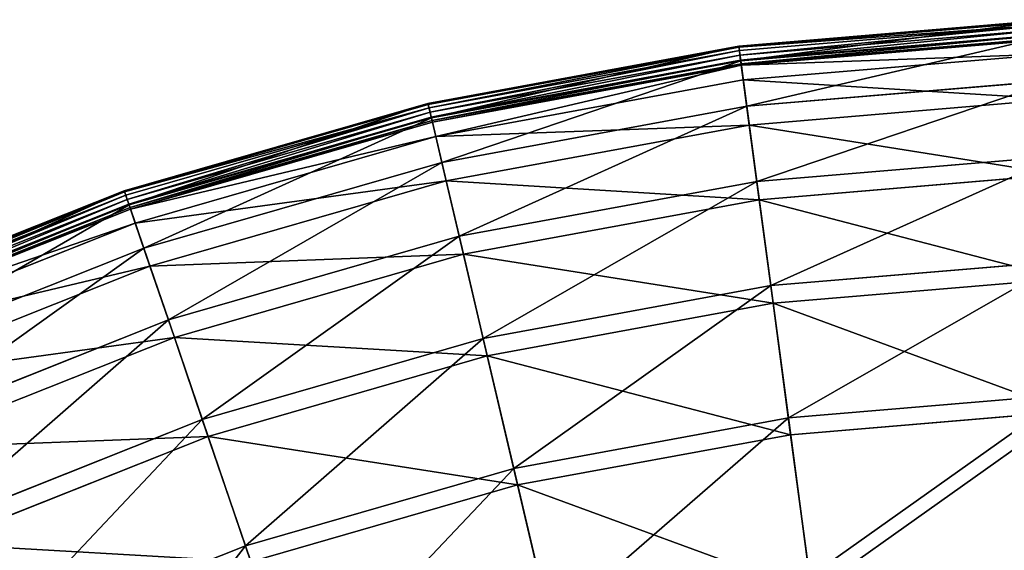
# Model space of a CAD drawing. Extents: x 0 to 1230, y 0 to 270.
# Tile 150 of 245: x 567 to 608, y 248 to 270. Entities that reach past the tile are written whole.
import ezdxf

# ---------------------------------------------------------------- set-up
doc = ezdxf.new("R2010")
doc.units = 0
doc.layers.get('0').update_dxf_attribs({"color": 13, "linetype": 'CONTINUOUS'})

# ---------------------------------------------------------------- blocks, each defined once
blk = doc.blocks.new('GROUP_6')
for p, q in [((130.467, 270.272, 0.403), (117.245, 269.163, 0.403)), ((130.469, 270.228, 0.199), (117.251, 269.119, 0.199)), ((130.474, 270.087, 0.044), (117.269, 268.98, 0.044)), ((130.48, 269.888, -0.02), (117.296, 268.782, -0.02)), ((117.323, 268.579, 0.024), (130.488, 269.684, 0.024)), ((117.327, 268.546, 13.057), (130.489, 269.65, 13.057)), ((117.245, 269.163, 0.403), (104.195, 266.763, 0.403)), ((117.327, 268.546, 13.057), (117.245, 269.163, 0.403)), ((117.251, 269.119, 0.199), (117.245, 269.163, 0.403)), ((117.343, 268.426, 0.165), (130.493, 269.529, 0.165)), ((130.495, 269.465, 0.363), (117.352, 268.362, 0.363)), ((117.251, 269.119, 0.199), (104.205, 266.72, 0.199)), ((117.269, 268.98, 0.044), (104.238, 266.583, 0.044)), ((117.296, 268.782, -0.02), (104.283, 266.389, -0.02)), ((117.269, 268.98, 0.044), (117.251, 269.119, 0.199)), ((117.296, 268.782, -0.02), (117.269, 268.98, 0.044)), ((117.323, 268.579, 0.024), (117.296, 268.782, -0.02)), ((130.517, 268.845, 12.977), (117.434, 267.747, 12.977)), ((104.33, 266.19, 0.024), (117.323, 268.579, 0.024)), ((104.338, 266.157, 13.057), (117.327, 268.546, 13.057)), ((104.365, 266.039, 0.165), (117.343, 268.426, 0.165)), ((117.352, 268.362, 0.363), (104.38, 265.977, 0.363)), ((117.343, 268.426, 0.165), (117.323, 268.579, 0.024)), ((117.582, 266.642, 25.988), (117.327, 268.546, 13.057)), ((117.352, 268.362, 0.363), (117.343, 268.426, 0.165)), ((117.434, 267.747, 12.977), (117.352, 268.362, 0.363)), ((117.434, 267.747, 12.977), (104.522, 265.373, 12.977)), ((117.687, 265.855, 25.83), (117.434, 267.747, 12.977)), ((117.582, 266.642, 25.988), (130.555, 267.731, 25.988)), ((104.195, 266.763, 0.403), (91.444, 263.095, 0.403)), ((104.205, 266.72, 0.199), (91.458, 263.053, 0.199)), ((104.338, 266.157, 13.057), (104.195, 266.763, 0.403)), ((104.205, 266.72, 0.199), (104.195, 266.763, 0.403)), ((104.238, 266.583, 0.044), (104.205, 266.72, 0.199)), ((130.583, 266.937, 25.83), (117.687, 265.855, 25.83)), ((104.238, 266.583, 0.044), (91.503, 262.92, 0.044)), ((104.283, 266.389, -0.02), (91.568, 262.732, -0.02)), ((104.283, 266.389, -0.02), (104.238, 266.583, 0.044)), ((104.33, 266.19, 0.024), (104.283, 266.389, -0.02)), ((104.777, 264.287, 25.988), (117.582, 266.642, 25.988)), ((118.003, 263.49, 38.668), (117.582, 266.642, 25.988)), ((91.634, 262.538, 0.024), (104.33, 266.19, 0.024)), ((91.645, 262.506, 13.057), (104.338, 266.157, 13.057)), ((91.684, 262.392, 0.165), (104.365, 266.039, 0.165)), ((104.38, 265.977, 0.363), (91.705, 262.331, 0.363)), ((104.365, 266.039, 0.165), (104.33, 266.19, 0.024)), ((104.777, 264.287, 25.988), (104.338, 266.157, 13.057)), ((104.38, 265.977, 0.363), (104.365, 266.039, 0.165)), ((104.522, 265.373, 12.977), (104.38, 265.977, 0.363)), ((117.687, 265.855, 25.83), (104.959, 263.515, 25.83)), ((118.105, 262.722, 38.433), (117.687, 265.855, 25.83)), ((104.522, 265.373, 12.977), (91.905, 261.744, 12.977)), ((104.959, 263.515, 25.83), (104.522, 265.373, 12.977)), ((92.266, 260.689, 25.988), (104.777, 264.287, 25.988)), ((105.505, 261.192, 38.668), (104.777, 264.287, 25.988)), ((118.003, 263.49, 38.668), (130.665, 264.552, 38.668)), ((130.692, 263.778, 38.433), (118.105, 262.722, 38.433)), ((104.959, 263.515, 25.83), (92.522, 259.938, 25.83)), ((105.683, 260.438, 38.433), (104.959, 263.515, 25.83)), ((105.505, 261.192, 38.668), (118.003, 263.49, 38.668)), ((118.586, 259.119, 50.977), (118.003, 263.49, 38.668)), ((91.444, 263.095, 0.403), (79.113, 258.196, 0.403)), ((91.458, 263.053, 0.199), (79.131, 258.155, 0.199)), ((91.444, 263.095, 0.403), (91.645, 262.506, 13.057)), ((91.458, 263.053, 0.199), (91.444, 263.095, 0.403)), ((91.503, 262.92, 0.044), (91.458, 263.053, 0.199)), ((91.503, 262.92, 0.044), (79.189, 258.027, 0.044)), ((91.568, 262.732, -0.02), (79.272, 257.846, -0.02)), ((79.357, 257.66, 0.024), (91.634, 262.538, 0.024)), ((91.568, 262.732, -0.02), (91.503, 262.92, 0.044)), ((91.634, 262.538, 0.024), (91.568, 262.732, -0.02)), ((91.684, 262.392, 0.165), (91.634, 262.538, 0.024)), ((118.105, 262.722, 38.433), (105.683, 260.438, 38.433)), ((118.685, 258.379, 50.667), (118.105, 262.722, 38.433)), ((79.371, 257.629, 13.057), (91.645, 262.506, 13.057)), ((79.421, 257.519, 0.165), (91.684, 262.392, 0.165)), ((91.705, 262.331, 0.363), (79.447, 257.461, 0.363)), ((91.645, 262.506, 13.057), (92.266, 260.689, 25.988)), ((91.705, 262.331, 0.363), (91.684, 262.392, 0.165)), ((91.905, 261.744, 12.977), (91.705, 262.331, 0.363)), ((91.905, 261.744, 12.977), (79.705, 256.896, 12.977)), ((92.522, 259.938, 25.83), (91.905, 261.744, 12.977)), ((93.293, 257.679, 38.668), (105.505, 261.192, 38.668)), ((106.515, 256.899, 50.977), (105.505, 261.192, 38.668)), ((80.167, 255.881, 25.988), (92.266, 260.689, 25.988)), ((92.266, 260.689, 25.988), (93.293, 257.679, 38.668)), ((105.683, 260.438, 38.433), (93.544, 256.947, 38.433)), ((106.686, 256.172, 50.667), (105.683, 260.438, 38.433)), ((118.586, 259.119, 50.977), (130.818, 260.146, 50.977)), ((92.522, 259.938, 25.83), (80.496, 255.159, 25.83)), ((93.544, 256.947, 38.433), (92.522, 259.938, 25.83)), ((130.844, 259.399, 50.667), (118.685, 258.379, 50.667)), ((106.515, 256.899, 50.977), (118.586, 259.119, 50.977)), ((119.327, 253.573, 62.794), (118.586, 259.119, 50.977)), ((118.685, 258.379, 50.667), (106.686, 256.172, 50.667)), ((119.422, 252.866, 62.412), (118.685, 258.379, 50.667)), ((81.485, 252.987, 38.668), (93.293, 257.679, 38.668)), ((93.293, 257.679, 38.668), (94.719, 253.507, 50.977)), ((93.544, 256.947, 38.433), (81.805, 252.282, 38.433)), ((94.96, 252.799, 50.667), (93.544, 256.947, 38.433)), ((94.719, 253.507, 50.977), (106.515, 256.899, 50.977)), ((107.796, 251.452, 62.794), (106.515, 256.899, 50.977)), ((106.686, 256.172, 50.667), (94.96, 252.799, 50.667)), ((107.959, 250.758, 62.412), (106.686, 256.172, 50.667)), ((119.327, 253.573, 62.794), (131.011, 254.553, 62.794)), ((83.312, 248.974, 50.977), (94.719, 253.507, 50.977)), ((94.719, 253.507, 50.977), (96.527, 248.211, 62.794)), ((107.796, 251.452, 62.794), (119.327, 253.573, 62.794)), ((120.218, 246.903, 74.007), (119.327, 253.573, 62.794)), ((131.036, 253.84, 62.412), (119.422, 252.866, 62.412)), ((94.96, 252.799, 50.667), (83.622, 248.294, 50.667)), ((96.758, 247.536, 62.412), (94.96, 252.799, 50.667)), ((119.422, 252.866, 62.412), (107.959, 250.758, 62.412)), ((120.307, 246.237, 73.557), (119.422, 252.866, 62.412)), ((96.527, 248.211, 62.794), (107.796, 251.452, 62.794)), ((109.336, 244.902, 74.007), (107.796, 251.452, 62.794)), ((107.959, 250.758, 62.412), (96.758, 247.536, 62.412)), ((109.49, 244.247, 73.557), (107.959, 250.758, 62.412)), ((85.631, 243.882, 62.794), (96.527, 248.211, 62.794)), ((96.527, 248.211, 62.794), (98.702, 241.844, 74.007))]:
    blk.add_line(p, q)
mesh = blk.add_polyface()
corners = [(117.327, 268.546, 13.057), (130.467, 270.272, 0.403), (117.245, 269.163, 0.403), (130.489, 269.65, 13.057)]
mesh.append_faces([[corners[k] for k in face] for face in [(0, 1, 2), (1, 0, 3)]], dxfattribs={"vtx0": -1})
mesh = blk.add_polyface()
corners = [(117.245, 269.163, 0.403), (130.469, 270.228, 0.199), (117.251, 269.119, 0.199), (130.467, 270.272, 0.403)]
mesh.append_faces([[corners[k] for k in face] for face in [(0, 1, 2), (1, 0, 3)]], dxfattribs={"vtx0": -1})
mesh = blk.add_polyface()
corners = [(117.251, 269.119, 0.199), (130.474, 270.087, 0.044), (117.269, 268.98, 0.044), (130.469, 270.228, 0.199)]
mesh.append_faces([[corners[k] for k in face] for face in [(0, 1, 2), (1, 0, 3)]], dxfattribs={"vtx0": -1})
mesh = blk.add_polyface()
corners = [(130.474, 270.087, 0.044), (117.296, 268.782, -0.02), (117.269, 268.98, 0.044), (130.48, 269.888, -0.02)]
mesh.append_faces([[corners[k] for k in face] for face in [(0, 1, 2), (1, 0, 3)]], dxfattribs={"vtx0": -1})
mesh = blk.add_polyface()
corners = [(130.48, 269.888, -0.02), (117.323, 268.579, 0.024), (117.296, 268.782, -0.02), (130.488, 269.684, 0.024)]
mesh.append_faces([[corners[k] for k in face] for face in [(0, 1, 2), (1, 0, 3)]], dxfattribs={"vtx0": -1})
mesh = blk.add_polyface()
corners = [(130.488, 269.684, 0.024), (117.343, 268.426, 0.165), (117.323, 268.579, 0.024), (130.493, 269.529, 0.165)]
mesh.append_faces([[corners[k] for k in face] for face in [(0, 1, 2), (1, 0, 3)]], dxfattribs={"vtx0": -1})
mesh = blk.add_polyface()
corners = [(117.582, 266.642, 25.988), (130.489, 269.65, 13.057), (117.327, 268.546, 13.057), (130.555, 267.731, 25.988)]
mesh.append_faces([[corners[k] for k in face] for face in [(0, 1, 2), (1, 0, 3)]], dxfattribs={"vtx0": -1})
mesh = blk.add_polyface()
corners = [(104.338, 266.157, 13.057), (117.245, 269.163, 0.403), (104.195, 266.763, 0.403), (117.327, 268.546, 13.057)]
mesh.append_faces([[corners[k] for k in face] for face in [(0, 1, 2), (1, 0, 3)]], dxfattribs={"vtx0": -1})
mesh = blk.add_polyface()
corners = [(104.205, 266.72, 0.199), (117.245, 269.163, 0.403), (117.251, 269.119, 0.199), (104.195, 266.763, 0.403)]
mesh.append_faces([[corners[k] for k in face] for face in [(0, 1, 2), (1, 0, 3)]], dxfattribs={"vtx0": -1})
mesh = blk.add_polyface()
corners = [(130.495, 269.465, 0.363), (117.343, 268.426, 0.165), (130.493, 269.529, 0.165), (117.352, 268.362, 0.363)]
mesh.append_faces([[corners[k] for k in face] for face in [(0, 1, 2), (1, 0, 3)]], dxfattribs={"vtx0": -1})
mesh = blk.add_polyface()
corners = [(130.517, 268.845, 12.977), (117.352, 268.362, 0.363), (130.495, 269.465, 0.363), (117.434, 267.747, 12.977)]
mesh.append_faces([[corners[k] for k in face] for face in [(0, 1, 2), (1, 0, 3)]], dxfattribs={"vtx0": -1})
mesh = blk.add_polyface()
corners = [(104.238, 266.583, 0.044), (117.251, 269.119, 0.199), (117.269, 268.98, 0.044), (104.205, 266.72, 0.199)]
mesh.append_faces([[corners[k] for k in face] for face in [(0, 1, 2), (1, 0, 3)]], dxfattribs={"vtx0": -1})
mesh = blk.add_polyface()
corners = [(117.269, 268.98, 0.044), (104.283, 266.389, -0.02), (104.238, 266.583, 0.044), (117.296, 268.782, -0.02)]
mesh.append_faces([[corners[k] for k in face] for face in [(0, 1, 2), (1, 0, 3)]], dxfattribs={"vtx0": -1})
mesh = blk.add_polyface()
corners = [(117.296, 268.782, -0.02), (104.33, 266.19, 0.024), (104.283, 266.389, -0.02), (117.323, 268.579, 0.024)]
mesh.append_faces([[corners[k] for k in face] for face in [(0, 1, 2), (1, 0, 3)]], dxfattribs={"vtx0": -1})
mesh = blk.add_polyface()
corners = [(130.583, 266.937, 25.83), (117.434, 267.747, 12.977), (130.517, 268.845, 12.977), (117.687, 265.855, 25.83)]
mesh.append_faces([[corners[k] for k in face] for face in [(0, 1, 2), (1, 0, 3)]], dxfattribs={"vtx0": -1})
mesh = blk.add_polyface()
corners = [(117.323, 268.579, 0.024), (104.365, 266.039, 0.165), (104.33, 266.19, 0.024), (117.343, 268.426, 0.165)]
mesh.append_faces([[corners[k] for k in face] for face in [(0, 1, 2), (1, 0, 3)]], dxfattribs={"vtx0": -1})
mesh = blk.add_polyface()
corners = [(104.777, 264.287, 25.988), (117.327, 268.546, 13.057), (104.338, 266.157, 13.057), (117.582, 266.642, 25.988)]
mesh.append_faces([[corners[k] for k in face] for face in [(0, 1, 2), (1, 0, 3)]], dxfattribs={"vtx0": -1})
mesh = blk.add_polyface()
corners = [(117.343, 268.426, 0.165), (104.38, 265.977, 0.363), (104.365, 266.039, 0.165), (117.352, 268.362, 0.363)]
mesh.append_faces([[corners[k] for k in face] for face in [(0, 1, 2), (1, 0, 3)]], dxfattribs={"vtx0": -1})
mesh = blk.add_polyface()
corners = [(117.352, 268.362, 0.363), (104.522, 265.373, 12.977), (104.38, 265.977, 0.363), (117.434, 267.747, 12.977)]
mesh.append_faces([[corners[k] for k in face] for face in [(0, 1, 2), (1, 0, 3)]], dxfattribs={"vtx0": -1})
mesh = blk.add_polyface()
corners = [(117.687, 265.855, 25.83), (104.522, 265.373, 12.977), (117.434, 267.747, 12.977), (104.959, 263.515, 25.83)]
mesh.append_faces([[corners[k] for k in face] for face in [(0, 1, 2), (1, 0, 3)]], dxfattribs={"vtx0": -1})
mesh = blk.add_polyface()
corners = [(118.003, 263.49, 38.668), (130.555, 267.731, 25.988), (117.582, 266.642, 25.988), (130.665, 264.552, 38.668)]
mesh.append_faces([[corners[k] for k in face] for face in [(0, 1, 2), (1, 0, 3)]], dxfattribs={"vtx0": -1})
mesh = blk.add_polyface()
corners = [(91.645, 262.506, 13.057), (104.195, 266.763, 0.403), (91.444, 263.095, 0.403), (104.338, 266.157, 13.057)]
mesh.append_faces([[corners[k] for k in face] for face in [(0, 1, 2), (1, 0, 3)]], dxfattribs={"vtx0": -1})
mesh = blk.add_polyface()
corners = [(91.444, 263.095, 0.403), (104.205, 266.72, 0.199), (91.458, 263.053, 0.199), (104.195, 266.763, 0.403)]
mesh.append_faces([[corners[k] for k in face] for face in [(0, 1, 2), (1, 0, 3)]], dxfattribs={"vtx0": -1})
mesh = blk.add_polyface()
corners = [(91.458, 263.053, 0.199), (104.238, 266.583, 0.044), (91.503, 262.92, 0.044), (104.205, 266.72, 0.199)]
mesh.append_faces([[corners[k] for k in face] for face in [(0, 1, 2), (1, 0, 3)]], dxfattribs={"vtx0": -1})
mesh = blk.add_polyface()
corners = [(130.692, 263.778, 38.433), (117.687, 265.855, 25.83), (130.583, 266.937, 25.83), (118.105, 262.722, 38.433)]
mesh.append_faces([[corners[k] for k in face] for face in [(0, 1, 2), (1, 0, 3)]], dxfattribs={"vtx0": -1})
mesh = blk.add_polyface()
corners = [(104.238, 266.583, 0.044), (91.568, 262.732, -0.02), (91.503, 262.92, 0.044), (104.283, 266.389, -0.02)]
mesh.append_faces([[corners[k] for k in face] for face in [(0, 1, 2), (1, 0, 3)]], dxfattribs={"vtx0": -1})
mesh = blk.add_polyface()
corners = [(104.283, 266.389, -0.02), (91.634, 262.538, 0.024), (91.568, 262.732, -0.02), (104.33, 266.19, 0.024)]
mesh.append_faces([[corners[k] for k in face] for face in [(0, 1, 2), (1, 0, 3)]], dxfattribs={"vtx0": -1})
mesh = blk.add_polyface()
corners = [(105.505, 261.192, 38.668), (117.582, 266.642, 25.988), (104.777, 264.287, 25.988), (118.003, 263.49, 38.668)]
mesh.append_faces([[corners[k] for k in face] for face in [(0, 1, 2), (1, 0, 3)]], dxfattribs={"vtx0": -1})
mesh = blk.add_polyface()
corners = [(104.33, 266.19, 0.024), (91.684, 262.392, 0.165), (91.634, 262.538, 0.024), (104.365, 266.039, 0.165)]
mesh.append_faces([[corners[k] for k in face] for face in [(0, 1, 2), (1, 0, 3)]], dxfattribs={"vtx0": -1})
mesh = blk.add_polyface()
corners = [(92.266, 260.689, 25.988), (104.338, 266.157, 13.057), (91.645, 262.506, 13.057), (104.777, 264.287, 25.988)]
mesh.append_faces([[corners[k] for k in face] for face in [(0, 1, 2), (1, 0, 3)]], dxfattribs={"vtx0": -1})
mesh = blk.add_polyface()
corners = [(104.365, 266.039, 0.165), (91.705, 262.331, 0.363), (91.684, 262.392, 0.165), (104.38, 265.977, 0.363)]
mesh.append_faces([[corners[k] for k in face] for face in [(0, 1, 2), (1, 0, 3)]], dxfattribs={"vtx0": -1})
mesh = blk.add_polyface()
corners = [(104.522, 265.373, 12.977), (91.705, 262.331, 0.363), (104.38, 265.977, 0.363), (91.905, 261.744, 12.977)]
mesh.append_faces([[corners[k] for k in face] for face in [(0, 1, 2), (1, 0, 3)]], dxfattribs={"vtx0": -1})
mesh = blk.add_polyface()
corners = [(118.105, 262.722, 38.433), (104.959, 263.515, 25.83), (117.687, 265.855, 25.83), (105.683, 260.438, 38.433)]
mesh.append_faces([[corners[k] for k in face] for face in [(0, 1, 2), (1, 0, 3)]], dxfattribs={"vtx0": -1})
mesh = blk.add_polyface()
corners = [(104.959, 263.515, 25.83), (91.905, 261.744, 12.977), (104.522, 265.373, 12.977), (92.522, 259.938, 25.83)]
mesh.append_faces([[corners[k] for k in face] for face in [(0, 1, 2), (1, 0, 3)]], dxfattribs={"vtx0": -1})
mesh = blk.add_polyface()
corners = [(93.293, 257.679, 38.668), (104.777, 264.287, 25.988), (92.266, 260.689, 25.988), (105.505, 261.192, 38.668)]
mesh.append_faces([[corners[k] for k in face] for face in [(0, 1, 2), (1, 0, 3)]], dxfattribs={"vtx0": -1})
mesh = blk.add_polyface()
corners = [(118.586, 259.119, 50.977), (130.665, 264.552, 38.668), (118.003, 263.49, 38.668), (130.818, 260.146, 50.977)]
mesh.append_faces([[corners[k] for k in face] for face in [(0, 1, 2), (1, 0, 3)]], dxfattribs={"vtx0": -1})
mesh = blk.add_polyface()
corners = [(130.844, 259.399, 50.667), (118.105, 262.722, 38.433), (130.692, 263.778, 38.433), (118.685, 258.379, 50.667)]
mesh.append_faces([[corners[k] for k in face] for face in [(0, 1, 2), (1, 0, 3)]], dxfattribs={"vtx0": -1})
mesh = blk.add_polyface()
corners = [(105.683, 260.438, 38.433), (92.522, 259.938, 25.83), (104.959, 263.515, 25.83), (93.544, 256.947, 38.433)]
mesh.append_faces([[corners[k] for k in face] for face in [(0, 1, 2), (1, 0, 3)]], dxfattribs={"vtx0": -1})
mesh = blk.add_polyface()
corners = [(106.515, 256.899, 50.977), (118.003, 263.49, 38.668), (105.505, 261.192, 38.668), (118.586, 259.119, 50.977)]
mesh.append_faces([[corners[k] for k in face] for face in [(0, 1, 2), (1, 0, 3)]], dxfattribs={"vtx0": -1})
mesh = blk.add_polyface()
corners = [(79.371, 257.629, 13.057), (91.444, 263.095, 0.403), (79.113, 258.196, 0.403), (91.645, 262.506, 13.057)]
mesh.append_faces([[corners[k] for k in face] for face in [(0, 1, 2), (1, 0, 3)]], dxfattribs={"vtx0": -1})
mesh = blk.add_polyface()
corners = [(79.131, 258.155, 0.199), (91.444, 263.095, 0.403), (91.458, 263.053, 0.199), (79.113, 258.196, 0.403)]
mesh.append_faces([[corners[k] for k in face] for face in [(0, 1, 2), (1, 0, 3)]], dxfattribs={"vtx0": -1})
mesh = blk.add_polyface()
corners = [(79.189, 258.027, 0.044), (91.458, 263.053, 0.199), (91.503, 262.92, 0.044), (79.131, 258.155, 0.199)]
mesh.append_faces([[corners[k] for k in face] for face in [(0, 1, 2), (1, 0, 3)]], dxfattribs={"vtx0": -1})
mesh = blk.add_polyface()
corners = [(91.503, 262.92, 0.044), (79.272, 257.846, -0.02), (79.189, 258.027, 0.044), (91.568, 262.732, -0.02)]
mesh.append_faces([[corners[k] for k in face] for face in [(0, 1, 2), (1, 0, 3)]], dxfattribs={"vtx0": -1})
mesh = blk.add_polyface()
corners = [(91.568, 262.732, -0.02), (79.357, 257.66, 0.024), (79.272, 257.846, -0.02), (91.634, 262.538, 0.024)]
mesh.append_faces([[corners[k] for k in face] for face in [(0, 1, 2), (1, 0, 3)]], dxfattribs={"vtx0": -1})
mesh = blk.add_polyface()
corners = [(91.634, 262.538, 0.024), (79.421, 257.519, 0.165), (79.357, 257.66, 0.024), (91.684, 262.392, 0.165)]
mesh.append_faces([[corners[k] for k in face] for face in [(0, 1, 2), (1, 0, 3)]], dxfattribs={"vtx0": -1})
mesh = blk.add_polyface()
corners = [(118.685, 258.379, 50.667), (105.683, 260.438, 38.433), (118.105, 262.722, 38.433), (106.686, 256.172, 50.667)]
mesh.append_faces([[corners[k] for k in face] for face in [(0, 1, 2), (1, 0, 3)]], dxfattribs={"vtx0": -1})
mesh = blk.add_polyface()
corners = [(80.167, 255.881, 25.988), (91.645, 262.506, 13.057), (79.371, 257.629, 13.057), (92.266, 260.689, 25.988)]
mesh.append_faces([[corners[k] for k in face] for face in [(0, 1, 2), (1, 0, 3)]], dxfattribs={"vtx0": -1})
mesh = blk.add_polyface()
corners = [(91.705, 262.331, 0.363), (79.421, 257.519, 0.165), (91.684, 262.392, 0.165), (79.447, 257.461, 0.363)]
mesh.append_faces([[corners[k] for k in face] for face in [(0, 1, 2), (1, 0, 3)]], dxfattribs={"vtx0": -1})
mesh = blk.add_polyface()
corners = [(91.905, 261.744, 12.977), (79.447, 257.461, 0.363), (91.705, 262.331, 0.363), (79.705, 256.896, 12.977)]
mesh.append_faces([[corners[k] for k in face] for face in [(0, 1, 2), (1, 0, 3)]], dxfattribs={"vtx0": -1})
mesh = blk.add_polyface()
corners = [(92.522, 259.938, 25.83), (79.705, 256.896, 12.977), (91.905, 261.744, 12.977), (80.496, 255.159, 25.83)]
mesh.append_faces([[corners[k] for k in face] for face in [(0, 1, 2), (1, 0, 3)]], dxfattribs={"vtx0": -1})
mesh = blk.add_polyface()
corners = [(94.719, 253.507, 50.977), (105.505, 261.192, 38.668), (93.293, 257.679, 38.668), (106.515, 256.899, 50.977)]
mesh.append_faces([[corners[k] for k in face] for face in [(0, 1, 2), (1, 0, 3)]], dxfattribs={"vtx0": -1})
mesh = blk.add_polyface()
corners = [(81.485, 252.987, 38.668), (92.266, 260.689, 25.988), (80.167, 255.881, 25.988), (93.293, 257.679, 38.668)]
mesh.append_faces([[corners[k] for k in face] for face in [(0, 1, 2), (1, 0, 3)]], dxfattribs={"vtx0": -1})
mesh = blk.add_polyface()
corners = [(106.686, 256.172, 50.667), (93.544, 256.947, 38.433), (105.683, 260.438, 38.433), (94.96, 252.799, 50.667)]
mesh.append_faces([[corners[k] for k in face] for face in [(0, 1, 2), (1, 0, 3)]], dxfattribs={"vtx0": -1})
mesh = blk.add_polyface()
corners = [(119.327, 253.573, 62.794), (130.818, 260.146, 50.977), (118.586, 259.119, 50.977), (131.011, 254.553, 62.794)]
mesh.append_faces([[corners[k] for k in face] for face in [(0, 1, 2), (1, 0, 3)]], dxfattribs={"vtx0": -1})
mesh = blk.add_polyface()
corners = [(93.544, 256.947, 38.433), (80.496, 255.159, 25.83), (92.522, 259.938, 25.83), (81.805, 252.282, 38.433)]
mesh.append_faces([[corners[k] for k in face] for face in [(0, 1, 2), (1, 0, 3)]], dxfattribs={"vtx0": -1})
mesh = blk.add_polyface()
corners = [(131.036, 253.84, 62.412), (118.685, 258.379, 50.667), (130.844, 259.399, 50.667), (119.422, 252.866, 62.412)]
mesh.append_faces([[corners[k] for k in face] for face in [(0, 1, 2), (1, 0, 3)]], dxfattribs={"vtx0": -1})
mesh = blk.add_polyface()
corners = [(107.796, 251.452, 62.794), (118.586, 259.119, 50.977), (106.515, 256.899, 50.977), (119.327, 253.573, 62.794)]
mesh.append_faces([[corners[k] for k in face] for face in [(0, 1, 2), (1, 0, 3)]], dxfattribs={"vtx0": -1})
mesh = blk.add_polyface()
corners = [(119.422, 252.866, 62.412), (106.686, 256.172, 50.667), (118.685, 258.379, 50.667), (107.959, 250.758, 62.412)]
mesh.append_faces([[corners[k] for k in face] for face in [(0, 1, 2), (1, 0, 3)]], dxfattribs={"vtx0": -1})
mesh = blk.add_polyface()
corners = [(83.312, 248.974, 50.977), (93.293, 257.679, 38.668), (81.485, 252.987, 38.668), (94.719, 253.507, 50.977)]
mesh.append_faces([[corners[k] for k in face] for face in [(0, 1, 2), (1, 0, 3)]], dxfattribs={"vtx0": -1})
mesh = blk.add_polyface()
corners = [(94.96, 252.799, 50.667), (81.805, 252.282, 38.433), (93.544, 256.947, 38.433), (83.622, 248.294, 50.667)]
mesh.append_faces([[corners[k] for k in face] for face in [(0, 1, 2), (1, 0, 3)]], dxfattribs={"vtx0": -1})
mesh = blk.add_polyface()
corners = [(96.527, 248.211, 62.794), (106.515, 256.899, 50.977), (94.719, 253.507, 50.977), (107.796, 251.452, 62.794)]
mesh.append_faces([[corners[k] for k in face] for face in [(0, 1, 2), (1, 0, 3)]], dxfattribs={"vtx0": -1})
mesh = blk.add_polyface()
corners = [(107.959, 250.758, 62.412), (94.96, 252.799, 50.667), (106.686, 256.172, 50.667), (96.758, 247.536, 62.412)]
mesh.append_faces([[corners[k] for k in face] for face in [(0, 1, 2), (1, 0, 3)]], dxfattribs={"vtx0": -1})
mesh = blk.add_polyface()
corners = [(120.218, 246.903, 74.007), (131.011, 254.553, 62.794), (119.327, 253.573, 62.794), (131.244, 247.828, 74.007)]
mesh.append_faces([[corners[k] for k in face] for face in [(0, 1, 2), (1, 0, 3)]], dxfattribs={"vtx0": -1})
mesh = blk.add_polyface()
corners = [(85.631, 243.882, 62.794), (94.719, 253.507, 50.977), (83.312, 248.974, 50.977), (96.527, 248.211, 62.794)]
mesh.append_faces([[corners[k] for k in face] for face in [(0, 1, 2), (1, 0, 3)]], dxfattribs={"vtx0": -1})
mesh = blk.add_polyface()
corners = [(109.336, 244.902, 74.007), (119.327, 253.573, 62.794), (107.796, 251.452, 62.794), (120.218, 246.903, 74.007)]
mesh.append_faces([[corners[k] for k in face] for face in [(0, 1, 2), (1, 0, 3)]], dxfattribs={"vtx0": -1})
mesh = blk.add_polyface()
corners = [(131.036, 253.84, 62.412), (120.307, 246.237, 73.557), (119.422, 252.866, 62.412), (131.268, 247.156, 73.557)]
mesh.append_faces([[corners[k] for k in face] for face in [(0, 1, 2), (1, 0, 3)]], dxfattribs={"vtx0": -1})
mesh = blk.add_polyface()
corners = [(96.758, 247.536, 62.412), (83.622, 248.294, 50.667), (94.96, 252.799, 50.667), (85.927, 243.232, 62.412)]
mesh.append_faces([[corners[k] for k in face] for face in [(0, 1, 2), (1, 0, 3)]], dxfattribs={"vtx0": -1})
mesh = blk.add_polyface()
corners = [(120.307, 246.237, 73.557), (107.959, 250.758, 62.412), (119.422, 252.866, 62.412), (109.49, 244.247, 73.557)]
mesh.append_faces([[corners[k] for k in face] for face in [(0, 1, 2), (1, 0, 3)]], dxfattribs={"vtx0": -1})
mesh = blk.add_polyface()
corners = [(98.702, 241.844, 74.007), (107.796, 251.452, 62.794), (96.527, 248.211, 62.794), (109.336, 244.902, 74.007)]
mesh.append_faces([[corners[k] for k in face] for face in [(0, 1, 2), (1, 0, 3)]], dxfattribs={"vtx0": -1})
mesh = blk.add_polyface()
corners = [(109.49, 244.247, 73.557), (96.758, 247.536, 62.412), (107.959, 250.758, 62.412), (98.92, 241.207, 73.557)]
mesh.append_faces([[corners[k] for k in face] for face in [(0, 1, 2), (1, 0, 3)]], dxfattribs={"vtx0": -1})
mesh = blk.add_polyface()
corners = [(88.42, 237.758, 74.007), (96.527, 248.211, 62.794), (85.631, 243.882, 62.794), (98.702, 241.844, 74.007)]
mesh.append_faces([[corners[k] for k in face] for face in [(0, 1, 2), (1, 0, 3)]], dxfattribs={"vtx0": -1})
blk = doc.blocks.new('COMPONENT_3')
blk.add_blockref('GROUP_6', (0, 0))
blk = doc.blocks.new('GROUP_25')
blk.add_blockref('COMPONENT_3', (479.98, -0.02, 0.02))

msp = doc.modelspace()

# ---------------------------------------------------------------- block references
msp.add_blockref('GROUP_25', (0, 0))

doc.saveas('drawing.dxf')
